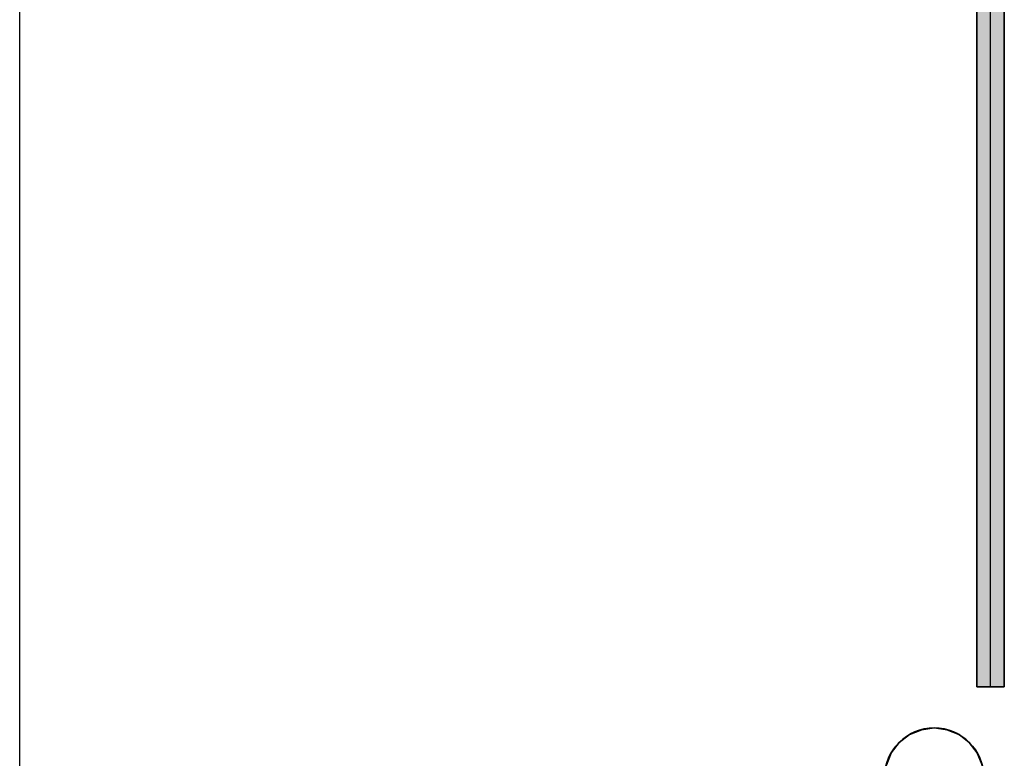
# Model space of a CAD drawing. Extents: x -459 to 541, y -543 to 550.
# Tile 160 of 256: x -236 to -212, y 233 to 251. Entities that reach past the tile are written whole.
import ezdxf
from ezdxf.lldxf.tags import DXFTag

# ---------------------------------------------------------------- set-up
doc = ezdxf.new("R2010")
doc.units = 0
doc.layers.get('0').update_dxf_attribs({"lineweight": 35})
doc.layers.add('_3d_View_', color=7, linetype='Continuous')
for name, color, linetype, lineweight, true_color in [('H_Ruecklauf', 5, 'Continuous', 35, 0x0000ff), ('Rohrleitung', 1, 'Continuous', 35, 0xff0000), ('Rohrleitung-Shading', 1, 'Continuous', 35, 0xff0000)]:
    doc.layers.add(name, color=color, linetype=linetype, lineweight=lineweight, true_color=true_color)
tags = doc.linetypes.add('STRICHPUNKT2', pattern=[12.7, 6.35, -3.175, 0, -3.175]).pattern_tags.tags
tags[10:11] = [DXFTag(74, 4), DXFTag(75, 0), DXFTag(340, '0'), DXFTag(46, 0.0), DXFTag(50, 0.0), DXFTag(44, 0.0), DXFTag(45, 0.0)]
tags[8:9] = [DXFTag(74, 4), DXFTag(75, 0), DXFTag(340, '0'), DXFTag(46, 0.0), DXFTag(50, 0.0), DXFTag(44, 0.0), DXFTag(45, 0.0)]
tags[6:7] = [DXFTag(74, 4), DXFTag(75, 0), DXFTag(340, '0'), DXFTag(46, 0.0), DXFTag(50, 0.0), DXFTag(44, 0.0), DXFTag(45, 0.0)]
tags[4:5] = [DXFTag(74, 4), DXFTag(75, 0), DXFTag(340, '0'), DXFTag(46, 0.0), DXFTag(50, 0.0), DXFTag(44, 0.0), DXFTag(45, 0.0)]

# ---------------------------------------------------------------- blocks, each defined once
blk = doc.blocks.new('3D-Ansicht-A07ALAKP1N', base_point=(-236.337, 201.831))
at = {"layer": 'Rohrleitung-Shading', "color": 12, "true_color": 0xd90000}
for points in [[(-212.518, 258.993), (-212.785, 258.993), (-212.518, 234.388), (-212.785, 234.388)], [(-212.646, 258.993), (-212.785, 258.993), (-212.646, 234.388), (-212.785, 234.388)], [(-212.448, 243.118), (-212.448, 258.993), (-212.785, 240.513), (-212.785, 258.993)], [(-212.448, 234.388), (-212.448, 258.993), (-212.646, 234.388), (-212.646, 258.993)], [(-212.448, 234.388), (-212.448, 258.993), (-212.518, 234.388), (-212.518, 258.993)], [(-212.111, 258.993), (-212.448, 258.993), (-212.111, 234.388), (-212.448, 234.388)], [(-212.111, 258.993), (-212.448, 258.993), (-212.111, 234.388), (-212.448, 234.388)], [(-212.448, 243.118), (-212.111, 245.633), (-212.266, 258.993), (-212.111, 258.68)], [(-212.448, 243.118), (-212.266, 258.993), (-212.448, 258.993)], [(-212.785, 258.094), (-212.785, 240.369), (-212.448, 258.316), (-212.448, 242.973)], [(-212.448, 258.316), (-212.448, 242.973), (-212.111, 257.815), (-212.111, 245.489)], [(-212.111, 234.388), (-212.111, 245.633), (-212.448, 234.388), (-212.448, 243.118)], [(-212.111, 234.388), (-212.111, 245.489), (-212.448, 234.388), (-212.448, 242.973)], [(-212.448, 234.388), (-212.448, 243.118), (-212.785, 234.388), (-212.785, 240.513)], [(-212.448, 234.388), (-212.448, 242.973), (-212.785, 234.388), (-212.785, 240.369)]]:
    blk.add_solid(points, dxfattribs=at)
blk = doc.blocks.new('Stahlrohr nach DIN 2448-A07ALD0O1N', base_point=(-212.785, 234.388))
at = {"color": 0, "linetype": 'ByBlock', "lineweight": -2, "ltscale": 0.35}
for p, q in [((-212.785, 258.993), (-212.785, 234.388)), ((-212.587, 258.993), (-212.785, 258.993)), ((-212.308, 258.993), (-212.587, 258.993)), ((-212.111, 258.993), (-212.308, 258.993)), ((-212.111, 234.388), (-212.111, 258.993)), ((-212.587, 234.388), (-212.785, 234.388)), ((-212.308, 234.388), (-212.587, 234.388)), ((-212.111, 234.388), (-212.308, 234.388))]:
    blk.add_line(p, q, dxfattribs=at)
at = {"color": 0, "linetype": 'STRICHPUNKT2', "lineweight": 25, "ltscale": 0.25}
blk.add_line((-212.448, 234.388), (-212.448, 258.993), dxfattribs=at)
blk = doc.blocks.new('Stahlrohr nach DIN 2448-A07ALD0Q1N', base_point=(-212.785, 234.388))
at = {"color": 0, "linetype": 'ByBlock', "lineweight": -2, "ltscale": 0.35}
for p, q in [((-212.785, 258.993), (-212.785, 234.388)), ((-212.587, 258.993), (-212.785, 258.993)), ((-212.308, 258.993), (-212.587, 258.993)), ((-212.111, 258.993), (-212.308, 258.993)), ((-212.111, 234.388), (-212.111, 258.993)), ((-212.587, 234.388), (-212.785, 234.388)), ((-212.308, 234.388), (-212.587, 234.388)), ((-212.111, 234.388), (-212.308, 234.388))]:
    blk.add_line(p, q, dxfattribs=at)
at = {"color": 0, "linetype": 'STRICHPUNKT2', "lineweight": 25, "ltscale": 0.25}
blk.add_line((-212.448, 234.388), (-212.448, 258.993), dxfattribs=at)
blk = doc.blocks.new('Stahlrohr nach DIN 2448-A07ALD0S1N', base_point=(-212.785, 234.388))
at = {"color": 0, "linetype": 'ByBlock', "lineweight": -2, "ltscale": 0.35}
for p, q in [((-212.785, 258.993), (-212.785, 234.388)), ((-212.587, 258.993), (-212.785, 258.993)), ((-212.308, 258.993), (-212.587, 258.993)), ((-212.111, 258.993), (-212.308, 258.993)), ((-212.111, 234.388), (-212.111, 258.993)), ((-212.587, 234.388), (-212.785, 234.388)), ((-212.308, 234.388), (-212.587, 234.388)), ((-212.111, 234.388), (-212.308, 234.388))]:
    blk.add_line(p, q, dxfattribs=at)
at = {"color": 0, "linetype": 'STRICHPUNKT2', "lineweight": 25, "ltscale": 0.25}
blk.add_line((-212.448, 234.388), (-212.448, 258.993), dxfattribs=at)
blk = doc.blocks.new('Stahlrohr nach DIN 2448-A07ALD0U1N', base_point=(-212.785, 234.388))
at = {"color": 0, "linetype": 'ByBlock', "lineweight": -2, "ltscale": 0.35}
for p, q in [((-212.785, 258.993), (-212.785, 234.388)), ((-212.587, 258.993), (-212.785, 258.993)), ((-212.308, 258.993), (-212.587, 258.993)), ((-212.111, 258.993), (-212.308, 258.993)), ((-212.111, 234.388), (-212.111, 258.993)), ((-212.587, 234.388), (-212.785, 234.388)), ((-212.308, 234.388), (-212.587, 234.388)), ((-212.111, 234.388), (-212.308, 234.388))]:
    blk.add_line(p, q, dxfattribs=at)
at = {"color": 0, "linetype": 'STRICHPUNKT2', "lineweight": 25, "ltscale": 0.25}
blk.add_line((-212.448, 234.388), (-212.448, 258.993), dxfattribs=at)
blk = doc.blocks.new('Geometrie-A07ALD141N', base_point=(-219.382, 218.153))
at = {"layer": 'H_Ruecklauf', "lineweight": -2}
for p, q in [((-214.15, 233.331), (-214.445, 233.209)), ((-213.835, 233.373), (-214.15, 233.331)), ((-213.519, 233.331), (-213.835, 233.373)), ((-213.225, 233.209), (-213.519, 233.331)), ((-214.445, 233.209), (-214.697, 233.015)), ((-212.972, 233.015), (-213.225, 233.209)), ((-214.697, 233.015), (-214.891, 232.763)), ((-212.778, 232.763), (-212.972, 233.015)), ((-214.891, 232.763), (-215.013, 232.469)), ((-212.656, 232.469), (-212.778, 232.763))]:
    blk.add_line(p, q, dxfattribs=at)
blk.add_circle((-213.835, 232.153), 1.22, dxfattribs=at)
blk = doc.blocks.new('3D-Ansicht-Rahmen-A07ALD171N', base_point=(-236.337, 201.831))
at = {"color": 0, "linetype": 'ByBlock', "lineweight": -2, "ltscale": 0.25}
blk.add_line((-236.337, 201.831), (-236.337, 268.953), dxfattribs=at)

msp = doc.modelspace()

# ---------------------------------------------------------------- block references
at = {"linetype": 'Continuous', "ltscale": 0.35}
msp.add_blockref('Geometrie-A07ALD141N', (-219.382, 218.153), dxfattribs=at)
msp.add_blockref('3D-Ansicht-A07ALAKP1N', (-236.337, 201.831))
at = {"layer": '_3d_View_', "color": 7, "linetype": 'Continuous', "lineweight": 25}
msp.add_blockref('3D-Ansicht-Rahmen-A07ALD171N', (-236.337, 201.831), dxfattribs=at)
at = {"layer": 'Rohrleitung', "ltscale": 0.35}
for name in ['Stahlrohr nach DIN 2448-A07ALD0O1N', 'Stahlrohr nach DIN 2448-A07ALD0Q1N', 'Stahlrohr nach DIN 2448-A07ALD0S1N', 'Stahlrohr nach DIN 2448-A07ALD0U1N']:
    msp.add_blockref(name, (-212.785, 234.388), dxfattribs=at)

doc.saveas('drawing.dxf')
